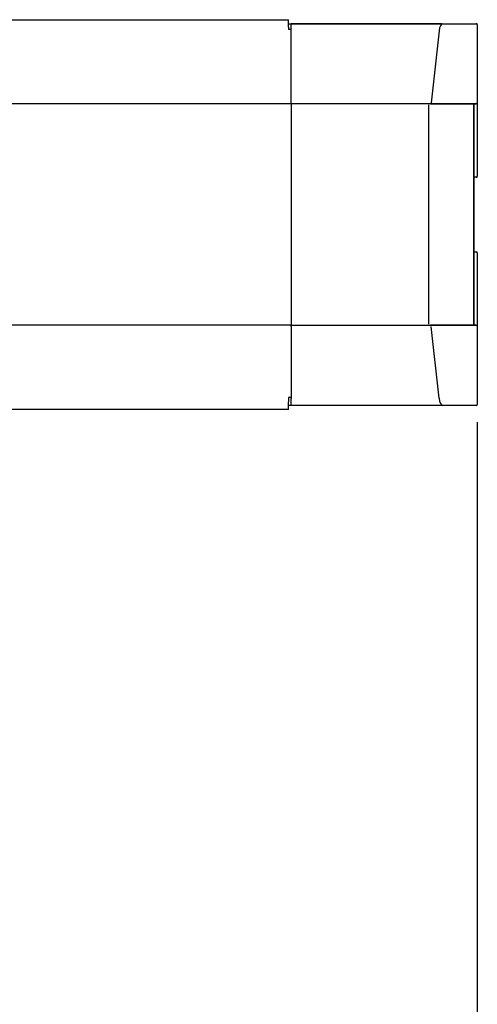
# Model space of a CAD drawing. Header units: millimetres. Extents: x -122 to 2817, y 13 to 2091.
# Tile 39 of 43: x 1669 to 1899, y 984 to 1480. Entities that reach past the tile are written whole.
import ezdxf

# ---------------------------------------------------------------- set-up
doc = ezdxf.new("R2010")
doc.units = ezdxf.units.MM
doc.dimstyles.get("Standard").update_dxf_attribs({"dimtxt": 20, "dimasz": 10, "dimexe": 9, "dimexo": 9, "dimgap": 10, "dimtad": 0, "dimtih": 1, "dimtoh": 1, "dimdsep": 46, "dimtxsty": 'Standard', "dimcen": 0.09, "dimadec": 0, "dimazin": 0, "dimtfac": 1, "dimtofl": 0, "dimtmove": 0, "dimatfit": 3, "dimfxl": 0, "dimtolj": 1, "dimtzin": 0, "dimarcsym": 0})

# ---------------------------------------------------------------- blocks, each defined once
blk = doc.blocks.new('*D29')
at = {"color": 0, "lineweight": -2}
for p, q in [((1306.41, 1277.02), (1306.41, 721.89)), ((1899.41, 1277.02), (1899.41, 721.89)), ((1316.41, 730.89), (1566.24, 730.89)), ((1889.41, 730.89), (1639.58, 730.89))]:
    blk.add_line(p, q, dxfattribs=at)
at = {"color": 0, "lineweight": 18}
for points in [[(1316.41, 732.55), (1316.41, 729.22), (1306.41, 730.89)], [(1889.41, 732.55), (1889.41, 729.22), (1899.41, 730.89)]]:
    blk.add_solid(points, dxfattribs=at)
at = {"layer": 'Defpoints', "color": 0, "lineweight": 18}
for p in [(1306.41, 1286.02), (1899.41, 1286.02), (1899.41, 730.89)]:
    blk.add_point(p, dxfattribs=at)
at = {"color": 0, "lineweight": 18, "insert": (1602.91, 730.89), "char_height": 20, "attachment_point": 5}
blk.add_mtext('\\A1;593', dxfattribs=at)

msp = doc.modelspace()

# ---------------------------------------------------------------- linework, layer by layer
for p, q in [((1401.458, 1479.518), (1804.458, 1479.518)), ((1401.458, 1479.518), (1804.458, 1479.518)), ((1804.458, 1475.742), (1804.458, 1479.518)), ((1804.458, 1477.518), (1805.708, 1477.518)), ((1804.458, 1475.742), (1804.458, 1474.505)), ((1881.438, 1477.518), (1805.708, 1477.518)), ((1805.708, 1473.95), (1805.708, 1477.518)), ((1805.708, 1477.518), (1881.442, 1477.518)), ((1881.442, 1477.518), (1898.908, 1477.518)), ((1881.97, 1477.518), (1898.912, 1477.518)), ((1899.408, 1477.018), (1899.408, 1437.699)), ((1899.408, 1477.018), (1899.408, 1437.699)), ((1805.709, 1474.505), (1804.458, 1474.505)), ((1805.708, 1437.843), (1805.708, 1473.95)), ((1880.211, 1473.874), (1876.257, 1437.766)), ((1805.708, 1437.219), (1400.214, 1437.219)), ((1805.708, 1437.199), (1805.708, 1437.843)), ((1805.708, 1437.199), (1805.708, 1436.699)), ((1875.908, 1437.199), (1805.708, 1437.199)), ((1805.708, 1436.699), (1805.708, 1326.336)), ((1874.98, 1326.336), (1874.98, 1436.699)), ((1898.908, 1437.199), (1875.908, 1437.199)), ((1875.912, 1437.199), (1898.912, 1437.199)), ((1897.608, 1326.336), (1897.608, 1436.699)), ((1897.608, 1436.699), (1897.608, 1326.336)), ((1899.408, 1437.699), (1899.408, 1400.753)), ((1899.408, 1437.696), (1899.408, 1400.749)), ((1898.908, 1400.253), (1898.108, 1400.253)), ((1898.108, 1362.782), (1898.908, 1362.782)), ((1899.408, 1362.286), (1899.408, 1325.34)), ((1899.408, 1362.282), (1899.408, 1325.336)), ((1805.708, 1325.817), (1400.112, 1325.817)), ((1805.708, 1326.336), (1805.708, 1325.836)), ((1805.708, 1325.836), (1875.908, 1325.836)), ((1805.708, 1325.193), (1805.708, 1325.836)), ((1805.708, 1325.836), (1875.908, 1325.836)), ((1805.708, 1325.193), (1805.708, 1289.085)), ((1875.908, 1325.836), (1898.908, 1325.836)), ((1898.912, 1325.836), (1875.912, 1325.836)), ((1880.211, 1289.162), (1876.257, 1325.269)), ((1899.408, 1325.336), (1899.408, 1286.018)), ((1899.408, 1325.336), (1899.408, 1286.018)), ((1804.458, 1289.518), (1804.458, 1287.293)), ((1805.709, 1289.518), (1804.458, 1289.518)), ((1805.708, 1285.518), (1805.708, 1289.085)), ((1804.458, 1283.518), (1401.458, 1283.518)), ((1804.458, 1283.518), (1401.458, 1283.518)), ((1804.458, 1283.518), (1804.458, 1287.293)), ((1805.708, 1285.518), (1804.458, 1285.518)), ((1881.438, 1285.518), (1805.708, 1285.518)), ((1881.442, 1285.518), (1805.708, 1285.518)), ((1898.908, 1285.518), (1881.442, 1285.518)), ((1898.912, 1285.518), (1881.97, 1285.518))]:
    msp.add_line(p, q)
for centre, start, end in [((1898.908, 1477.018), 0, 90), ((1898.108, 1436.699), 90, 180), ((1898.908, 1437.699), 270, 0), ((1898.108, 1399.753), 90, 180), ((1898.908, 1400.753), 270, 0), ((1898.108, 1363.282), 180, 270), ((1898.908, 1362.282), 0, 90), ((1898.108, 1326.336), 180, 270), ((1898.908, 1325.336), 0, 90), ((1898.908, 1286.018), 270, 0)]:
    msp.add_arc(centre, 0.5, start, end)
for centre, start_param, end_param in [((1881.974, 1472.518), 0.0021816, 1.2961751), ((1881.974, 1290.518), 1.8454176, 3.139411)]:
    msp.add_ellipse(centre, major_axis=(0, 5), ratio=0.3663169, start_param=start_param, end_param=end_param)

# ---------------------------------------------------------------- dimensions: what is measured, and where the dimension line sits
at = {"lineweight": 18}
dim = msp.add_linear_dim(base=(1899.408, 730.888), p1=(1306.408, 1286.018), p2=(1899.408, 1286.018), dimstyle='Standard', dxfattribs=at)
dim.commit()
dim.dimension.update_dxf_attribs({"geometry": '*D29', "text_midpoint": (1602.908, 730.888)})

doc.saveas('drawing.dxf')
